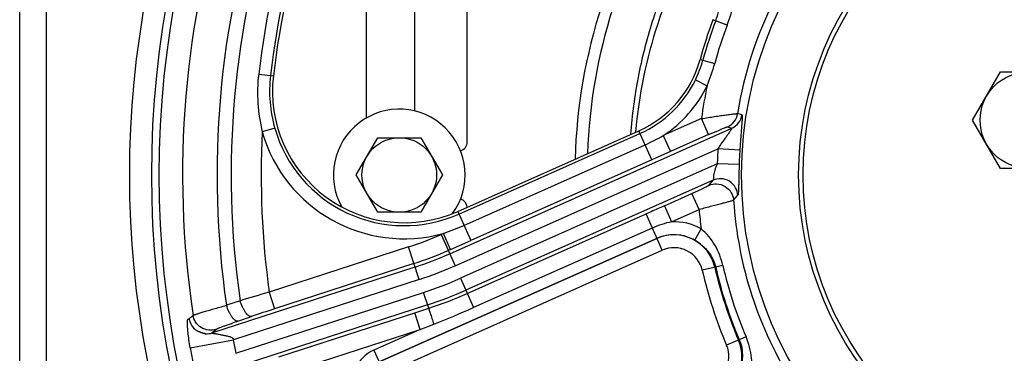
# Model space of a CAD drawing. Extents: x -3136 to 1181, y 8 to 2321.
# Tile 50 of 72: x -974 to -750, y 1130 to 1206. Entities that reach past the tile are written whole.
import ezdxf

# ---------------------------------------------------------------- set-up
doc = ezdxf.new("R2010")
doc.units = 0
doc.header["$LTSCALE"] = 65.395
doc.layers.get('0').update_dxf_attribs({"linetype": 'CONTINUOUS'})

msp = doc.modelspace()

# ---------------------------------------------------------------- linework, layer by layer
at = {"color": 7, "linetype": 'CONTINUOUS'}
for p, q in [((-974.4, 1080.7), (-974.4, 1260.7)), ((-872.4, 1178.2), (-872.4, 1255.7)), ((-895.4, 1183.69), (-895.4, 1228.7)), ((-884.4, 1228.7), (-884.4, 1185.28)), ((-874.59, 1162.39), (-833.32, 1180.77)), ((-932.06, 1134.48), (-932.06, 1134.48))]:
    msp.add_line(p, q, dxfattribs=at)
at = {"color": 9, "linetype": 'CONTINUOUS'}
for p, q in [((-968.4, 1260.7), (-968.4, 1080.7)), ((-813.17, 1204.88), (-816.42, 1206.1)), ((-819.37, 1197.02), (-816.02, 1196.11)), ((-919.94, 1193.66), (-916.59, 1193.27)), ((-820.42, 1192.35), (-817.74, 1191.04)), ((-809.82, 1184.39), (-810.81, 1184.68)), ((-819.04, 1183.54), (-827.74, 1179.67)), ((-817.42, 1179.89), (-819.04, 1183.54)), ((-916.26, 1181.33), (-919.13, 1180.5)), ((-876.4, 1152.74), (-812.14, 1181.35)), ((-874.32, 1161.79), (-833.05, 1180.16)), ((-830.36, 1174.13), (-833.32, 1180.77)), ((-813.12, 1181.66), (-812.14, 1181.35)), ((-827.74, 1179.67), (-826.12, 1176.02)), ((-817.42, 1179.89), (-826.12, 1176.02)), ((-875.18, 1150), (-815.29, 1176.67)), ((-873.17, 1159.21), (-831.9, 1177.58)), ((-826.12, 1176.02), (-830.36, 1174.13)), ((-810.3, 1176.35), (-815.29, 1176.67)), ((-830.36, 1174.13), (-871.63, 1155.76)), ((-815.45, 1173.2), (-873.96, 1147.14)), ((-810.45, 1173.06), (-815.45, 1173.2)), ((-816.38, 1169.5), (-872.74, 1144.4)), ((-817.34, 1168.33), (-816.38, 1169.5)), ((-827.5, 1163.66), (-821.2, 1166.46)), ((-819.58, 1162.81), (-821.2, 1166.46)), ((-811.72, 1164.94), (-810.77, 1166.06)), ((-874.59, 1162.39), (-871.63, 1155.76)), ((-827.5, 1163.66), (-825.87, 1160.01)), ((-825.87, 1160.01), (-819.58, 1162.81)), ((-872.41, 1143.66), (-831.67, 1161.8)), ((-827.99, 1153.53), (-831.67, 1161.8)), ((-830.24, 1158.6), (-870.99, 1140.46)), ((-820.57, 1155.82), (-819.11, 1158.38)), ((-829.19, 1156.24), (-892.49, 1128.06)), ((-892.48, 1128.05), (-829.19, 1156.23)), ((-877.86, 1157.36), (-878.36, 1157.14)), ((-878.36, 1157.14), (-875.18, 1150)), ((-876.24, 1153.7), (-877.86, 1157.36)), ((-876.24, 1153.7), (-871.63, 1155.76)), ((-885.8, 1154.28), (-917.54, 1143.97)), ((-891.28, 1125.35), (-827.99, 1153.53)), ((-883.38, 1146.86), (-885.8, 1154.28)), ((-876.24, 1153.7), (-876.73, 1153.49)), ((-930.58, 1134.67), (-884.31, 1149.71)), ((-884.56, 1150.48), (-916.31, 1140.16)), ((-814.16, 1150.03), (-818.86, 1148.96)), ((-883.38, 1146.86), (-925.71, 1133.1)), ((-873.96, 1147.14), (-870.99, 1140.46)), ((-924.18, 1142.02), (-927.27, 1140.97)), ((-925.12, 1130.03), (-882.37, 1143.91)), ((-917.54, 1143.97), (-916.31, 1140.16)), ((-881.2, 1140.29), (-882.37, 1143.91)), ((-881.45, 1141.06), (-929.74, 1125.37)), ((-884.37, 1139.26), (-881.2, 1140.29)), ((-924.68, 1137.36), (-921.59, 1138.41)), ((-915.31, 1129.2), (-884.37, 1139.26)), ((-883.13, 1135.46), (-884.37, 1139.26)), ((-930.58, 1134.67), (-929.7, 1135.48)), ((-914.08, 1125.4), (-883.13, 1135.46)), ((-883.13, 1135.46), (-893.69, 1130.76)), ((-883.13, 1135.46), (-880.04, 1136.67)), ((-935.52, 1131.28), (-925.71, 1133.1)), ((-808.88, 1133.77), (-813.31, 1131.87)), ((-893.69, 1130.76), (-891.28, 1125.35))]:
    msp.add_line(p, q, dxfattribs=at)
at = {"color": 6, "linetype": 'CONTINUOUS'}
for p, q in [((-757.25, 1183.2), (-750.9, 1194.2)), ((-750.9, 1194.2), (-738.2, 1194.2)), ((-750.9, 1172.2), (-757.25, 1183.2)), ((-897.71, 1170.7), (-892.8, 1179.2)), ((-892.8, 1179.2), (-882.99, 1179.2)), ((-882.99, 1179.2), (-878.08, 1170.7)), ((-738.2, 1172.2), (-750.9, 1172.2)), ((-892.8, 1162.2), (-897.71, 1170.7)), ((-878.08, 1170.7), (-882.99, 1162.2)), ((-882.99, 1162.2), (-892.8, 1162.2))]:
    msp.add_line(p, q, dxfattribs=at)
at = {"color": 7, "linetype": 'CONTINUOUS'}
for points in [[(-932.38, 1134.53), (-932.47, 1134.56), (-932.56, 1134.58), (-932.66, 1134.61), (-932.75, 1134.63), (-932.85, 1134.66), (-932.94, 1134.69), (-933.03, 1134.72), (-933.12, 1134.76), (-933.21, 1134.79), (-933.29, 1134.82), (-933.38, 1134.86), (-933.46, 1134.9), (-933.54, 1134.93), (-933.63, 1134.97), (-933.71, 1135.01), (-933.79, 1135.05), (-933.86, 1135.1), (-933.94, 1135.14), (-934.02, 1135.18), (-934.09, 1135.23), (-934.16, 1135.27), (-934.23, 1135.32), (-934.3, 1135.36), (-934.36, 1135.41), (-934.42, 1135.46), (-934.48, 1135.5), (-934.54, 1135.54), (-934.59, 1135.59), (-934.64, 1135.63), (-934.68, 1135.66), (-934.71, 1135.69), (-934.74, 1135.72), (-934.77, 1135.74), (-934.78, 1135.76), (-934.8, 1135.77)], [(-932.06, 1134.48), (-932.07, 1134.48), (-932.08, 1134.48), (-932.09, 1134.48), (-932.1, 1134.48), (-932.12, 1134.49), (-932.14, 1134.49), (-932.16, 1134.49), (-932.18, 1134.5), (-932.21, 1134.5), (-932.23, 1134.51), (-932.27, 1134.51), (-932.3, 1134.52), (-932.34, 1134.53), (-932.38, 1134.53)]]:
    msp.add_lwpolyline(points, dxfattribs=at)
for radius in [221.42, 87]:
    msp.add_circle((-722.9, 1170.7), radius, dxfattribs=at)
at = {"color": 9, "linetype": 'CONTINUOUS'}
msp.add_circle((-722.9, 1170.7), 219.69, dxfattribs=at)
at = {"color": 6, "linetype": 'CONTINUOUS'}
for centre, radius in [((-722.9, 1170.7), 74), ((-722.9, 1170.7), 73), ((-744.55, 1183.2), 11), ((-887.9, 1170.7), 8.5)]:
    msp.add_circle(centre, radius, dxfattribs=at)
at = {"color": 9, "linetype": 'CONTINUOUS'}
for centre, radius, start, end in [((-722.9, 1170.7), 214.39, 135.4123, 188.5877), ((-722.9, 1170.7), 206.53, 135.724, 188.276), ((-722.9, 1170.7), 203.31, 135.892, 188.108), ((-722.9, 1170.7), 198.37, 150.648, 173.352), ((-722.9, 1170.7), 195.67, 150.648, 173.352), ((-722.89, 1171.49), 122.17, 146.5021, 178.086), ((-839.84, 1214.96), 25.7, 339.2956, 350.026), ((-853.91, 1220.32), 43.57, 339.2424, 346.2848), ((-722.9, 1170.7), 89.01, 153.0407, 170.9593), ((-722.9, 1170.7), 99.33, 159.2633, 164.7367), ((-722.9, 1170.7), 96.53, 159.2633, 164.7367), ((-843.41, 1203.59), 25.59, 333.9499, 344.7285), ((-858.06, 1207.56), 43.57, 337.7153, 344.7575), ((-882.89, 1189.34), 37.3, 173.3469, 193.705), ((-886.82, 1189.82), 30.64, 173.3909, 196.0985), ((-843.49, 1203.6), 25.66, 294, 333.99), ((-843.49, 1203.6), 28.65, 303.3433, 333.99), ((-722.9, 1170.7), 97, 167.8934, 172.3892), ((-814.76, 1185.31), 4, 294.0953, 350.9462), ((-813.77, 1185.01), 4, 294.0954, 351.0377), ((-722.9, 1170.7), 196.47, 177.1388, 187.8196), ((-886.79, 1189.8), 33.65, 196.0355, 285.3802), ((-886.79, 1189.8), 30.66, 196.0356, 294), ((-852.46, 1223.7), 50.5, 294.0293, 299.3149), ((-722.9, 1170.7), 92.58, 176.3004, 178.4538), ((-722.9, 1170.7), 87.59, 176.3004, 178.4538), ((-722.9, 1170.7), 89.01, 183.7114, 212.2886), ((-722.9, 1170.7), 97, 184.6641, 187.2928), ((-825.3, 1147.5), 12.52, 60.3702, 92.603), ((-897.16, 1213.14), 59.03, 289.0835, 293.9849), ((-909.32, 1226.69), 76.14, 288, 294), ((-825.3, 1147.5), 9.56, 60.3702, 114), ((-825.3, 1147.5), 9.56, 12.7617, 114), ((-909.32, 1226.69), 80.13, 288, 294), ((-825.3, 1147.5), 6.6, 12.7617, 114), ((-909.32, 1226.69), 80.95, 288, 294), ((-909.32, 1226.69), 83.94, 288, 294), ((-722.9, 1170.7), 98.4, 192.7617, 203.2383), ((-722.9, 1170.7), 95.44, 192.7617, 203.2383), ((-722.9, 1170.7), 95.25, 192.7617, 203.2383), ((-722.9, 1170.7), 93.58, 192.7617, 203.2383), ((-908.97, 1225.76), 86.06, 288, 294), ((-908.97, 1225.76), 89.05, 288, 294), ((-761.31, 598.48), 567.42, 105.9824, 106.6805), ((-908.91, 1225.65), 89.74, 287.9864, 293.9945), ((-779.98, 720.23), 441.51, 107.986, 108.708), ((-959.54, 1339.34), 217.7, 291.4178, 294.0008), ((-931.8, 1138.49), 4.01, 188.9667, 221.8874), ((-931.79, 1138.5), 4.02, 221.877, 222.2151), ((-931.8, 1138.49), 4.01, 222.2191, 229.7699), ((-931.8, 1138.47), 3.99, 263.8234, 266.3192), ((-931.8, 1138.48), 4, 266.3189, 267.2017), ((-722.9, 1170.7), 206.27, 190.5013, 191.372), ((-819.38, 1129.27), 9.56, 282, 23.2383), ((-722.9, 1170.7), 216.25, 190.5013, 191.372), ((-819.38, 1129.27), 6.6, 282, 23.2383), ((-890.22, 1122.98), 8.52, 114, 195.9177)]:
    msp.add_arc(centre, radius, start, end, dxfattribs=at)
at = {"color": 7, "linetype": 'CONTINUOUS'}
for centre, radius, start, end in [((-722.9, 1170.7), 195, 150.648, 173.352), ((-727.4, 1170.7), 222, 158.0097, 201.9903), ((-722.9, 1170.7), 100, 159.2633, 164.7367), ((-843.49, 1203.6), 25, 294, 344.7367), ((-886.79, 1189.8), 30, 173.352, 294), ((-874.4, 1178.2), 2, 282.5661, 360), ((-874.4, 1163.2), 2, 4.772, 77.4319)]:
    msp.add_arc(centre, radius, start, end, dxfattribs=at)
at = {"color": 6, "linetype": 'CONTINUOUS'}
for centre, radius, start, end in [((-722.9, 1170.7), 125, 145.6526, 178.348), ((-722.9, 1170.7), 111.58, 149.0111, 174.9905), ((-887.9, 1170.7), 15, 324.1114, 209.2245)]:
    msp.add_arc(centre, radius, start, end, dxfattribs=at)
at = {"color": 9, "linetype": 'CONTINUOUS'}
for points, knots in [([(-835.11, 1179.97), (-834.79, 1184.34), (-833.65, 1193.05), (-830.42, 1205.81), (-825.73, 1218.11), (-821.67, 1225.89), (-819.42, 1229.65)], [0, 0, 0, 0, 0.249966, 0.499953, 0.749961, 1, 1, 1, 1]), ([(-819.04, 1183.54), (-818.54, 1183.63), (-817.54, 1183.79), (-816.08, 1184.02), (-814.71, 1184.22), (-813.49, 1184.39), (-812.58, 1184.51), (-811.97, 1184.59), (-811.6, 1184.63), (-811.29, 1184.66), (-811.06, 1184.68), (-810.91, 1184.69), (-810.83, 1184.69), (-810.8, 1184.68)], [0, 0, 0, 0, 0.185569, 0.365243, 0.533091, 0.683179, 0.809729, 0.862485, 0.907421, 0.944015, 0.971832, 0.99055, 1, 1, 1, 1]), ([(-809.82, 1184.39), (-809.81, 1184.38), (-809.8, 1184.37), (-809.78, 1184.3), (-809.76, 1184.17), (-809.76, 1183.96), (-809.77, 1183.66), (-809.79, 1183.3), (-809.82, 1182.88), (-809.85, 1182.39), (-809.91, 1181.65), (-809.99, 1180.62), (-810.1, 1179.28), (-810.21, 1177.84), (-810.27, 1176.85), (-810.3, 1176.35)], [0, 0, 0, 0, 0.002972, 0.007859, 0.024777, 0.051569, 0.087895, 0.133083, 0.186321, 0.246765, 0.313606, 0.46357, 0.631062, 0.811585, 1, 1, 1, 1]), ([(-817.42, 1179.89), (-817.16, 1180.01), (-816.65, 1180.23), (-815.9, 1180.56), (-815.19, 1180.86), (-814.55, 1181.13), (-814.08, 1181.33), (-813.75, 1181.45), (-813.55, 1181.53), (-813.39, 1181.59), (-813.26, 1181.63), (-813.18, 1181.65), (-813.14, 1181.66), (-813.12, 1181.66)], [0, 0, 0, 0, 0.182924, 0.360725, 0.527969, 0.678796, 0.807189, 0.861033, 0.906935, 0.94418, 0.972321, 0.990998, 1, 1, 1, 1]), ([(-812.14, 1181.35), (-812.14, 1181.35), (-812.13, 1181.35), (-812.13, 1181.34), (-812.13, 1181.31), (-812.15, 1181.28), (-812.17, 1181.22), (-812.21, 1181.15), (-812.26, 1181.07), (-812.32, 1180.98), (-812.42, 1180.83), (-812.56, 1180.61), (-812.82, 1180.22), (-813.21, 1179.68), (-813.71, 1178.98), (-814.25, 1178.23), (-814.79, 1177.47), (-815.13, 1176.94), (-815.29, 1176.67)], [0, 0, 0, 0, 0.002255, 0.003994, 0.006489, 0.013936, 0.024697, 0.038689, 0.055728, 0.075603, 0.098097, 0.150098, 0.210135, 0.348475, 0.503378, 0.66785, 0.835542, 1, 1, 1, 1]), ([(-815.45, 1173.2), (-815.57, 1172.97), (-815.77, 1172.52), (-816.01, 1171.85), (-816.17, 1171.24), (-816.27, 1170.69), (-816.31, 1170.24), (-816.33, 1169.88), (-816.33, 1169.66), (-816.35, 1169.52), (-816.38, 1169.5)], [0, 0, 0, 0, 0.200074, 0.383487, 0.549311, 0.69437, 0.81479, 0.906993, 0.967834, 1, 1, 1, 1]), ([(-810.45, 1173.06), (-810.47, 1172.59), (-810.49, 1171.66), (-810.52, 1170.33), (-810.54, 1169.13), (-810.57, 1168.1), (-810.6, 1167.27), (-810.64, 1166.67), (-810.68, 1166.31), (-810.73, 1166.13), (-810.75, 1166.07), (-810.77, 1166.06)], [0, 0, 0, 0, 0.202849, 0.39502, 0.568377, 0.716615, 0.835043, 0.920926, 0.974295, 0.990027, 1, 1, 1, 1]), ([(-810.77, 1166.06), (-810.8, 1166.65), (-811.17, 1167.93), (-812.58, 1169.4), (-814.53, 1169.99), (-815.84, 1169.74), (-816.38, 1169.5)], [0, 0, 0, 0, 0.234751, 0.500148, 0.765439, 1, 1, 1, 1]), ([(-817.34, 1168.33), (-817.35, 1168.32), (-817.38, 1168.29), (-817.46, 1168.24), (-817.56, 1168.18), (-817.77, 1168.07), (-818.1, 1167.9), (-818.58, 1167.67), (-819.16, 1167.39), (-819.8, 1167.1), (-820.49, 1166.78), (-820.96, 1166.57), (-821.2, 1166.46)], [0, 0, 0, 0, 0.011248, 0.031362, 0.060167, 0.097399, 0.195608, 0.321707, 0.470831, 0.637468, 0.815873, 1, 1, 1, 1]), ([(-817.34, 1168.33), (-816.79, 1168.57), (-815.5, 1168.82), (-813.56, 1168.24), (-812.14, 1166.79), (-811.76, 1165.53), (-811.72, 1164.94)], [0, 0, 0, 0, 0.23476, 0.499853, 0.76505, 1, 1, 1, 1]), ([(-811.72, 1164.94), (-811.75, 1164.92), (-811.82, 1164.9), (-811.97, 1164.85), (-812.18, 1164.78), (-812.46, 1164.7), (-812.81, 1164.6), (-813.39, 1164.44), (-814.25, 1164.21), (-815.41, 1163.9), (-816.71, 1163.56), (-818.12, 1163.19), (-819.09, 1162.94), (-819.58, 1162.81)], [0, 0, 0, 0, 0.00998, 0.028909, 0.056629, 0.092866, 0.137258, 0.18937, 0.314668, 0.464047, 0.632076, 0.812814, 1, 1, 1, 1]), ([(-827.5, 1163.66), (-827.85, 1163.5), (-829.24, 1162.88), (-830.63, 1162.26), (-831.67, 1161.8)], [0, 0, 0, 0, 0.253604, 1, 1, 1, 1]), ([(-825.87, 1160.01), (-826.62, 1159.85), (-828.11, 1159.46), (-829.54, 1158.91), (-830.24, 1158.6)], [0, 0, 0, 0, 0.500022, 1, 1, 1, 1]), ([(-814.16, 1150.03), (-814.53, 1151.63), (-815.71, 1154.74), (-817.83, 1157.36), (-819.11, 1158.38)], [0, 0, 0, 0, 0.500809, 1, 1, 1, 1]), ([(-820.57, 1155.82), (-819.98, 1155.47), (-818.85, 1154.69), (-817.44, 1153.24), (-816.38, 1151.55), (-815.94, 1150.3), (-815.79, 1149.66)], [0, 0, 0, 0, 0.258028, 0.50852, 0.754706, 1, 1, 1, 1]), ([(-921.59, 1138.41), (-921.8, 1138.37), (-922.18, 1138.55), (-922.58, 1138.93), (-922.94, 1139.37), (-923.29, 1139.92), (-923.74, 1140.8), (-924.02, 1141.52), (-924.18, 1142.02)], [0, 0, 0, 0, 0.137586, 0.238373, 0.361289, 0.503639, 0.661162, 1, 1, 1, 1]), ([(-934.89, 1138.68), (-934.86, 1138.7), (-934.78, 1138.74), (-934.64, 1138.8), (-934.43, 1138.87), (-934.04, 1139), (-933.42, 1139.2), (-932.52, 1139.48), (-931.43, 1139.8), (-930.16, 1140.16), (-928.76, 1140.56), (-927.78, 1140.83), (-927.27, 1140.97)], [0, 0, 0, 0, 0.012161, 0.032035, 0.059573, 0.094645, 0.186613, 0.305994, 0.450253, 0.616364, 0.800874, 1, 1, 1, 1]), ([(-924.68, 1137.36), (-924.87, 1137.32), (-925.16, 1137.44), (-925.43, 1137.65), (-925.69, 1137.9), (-926.01, 1138.29), (-926.38, 1138.87), (-926.84, 1139.76), (-927.12, 1140.48), (-927.27, 1140.97)], [0, 0, 0, 0, 0.12699, 0.173486, 0.226866, 0.353691, 0.503401, 0.66772, 1, 1, 1, 1]), ([(-881.2, 1140.29), (-881.19, 1140.26), (-881.16, 1140.16), (-881.1, 1139.95), (-880.99, 1139.61), (-880.84, 1139.15), (-880.66, 1138.59), (-880.39, 1137.76), (-880.18, 1137.11), (-880.04, 1136.67)], [0, 0, 0, 0, 0.022805, 0.080833, 0.176067, 0.305093, 0.462114, 0.637203, 1, 1, 1, 1]), ([(-935.52, 1131.28), (-935.63, 1131.9), (-935.83, 1133.06), (-936.03, 1134.64), (-936.12, 1135.77), (-936.16, 1136.51), (-936.17, 1136.93), (-936.16, 1137.27), (-936.13, 1137.53), (-936.09, 1137.71), (-936.05, 1137.82), (-935.97, 1137.88), (-935.9, 1137.87), (-935.84, 1137.85), (-935.79, 1137.85), (-935.77, 1137.86), (-935.76, 1137.87)], [0, 0, 0, 0, 0.274245, 0.509029, 0.693915, 0.767869, 0.829196, 0.878157, 0.915265, 0.941339, 0.958162, 0.969048, 0.979079, 0.989814, 0.994836, 1, 1, 1, 1]), ([(-934.89, 1138.68), (-934.96, 1138.62), (-935.14, 1138.44), (-935.44, 1138.18), (-935.65, 1137.97), (-935.76, 1137.87)], [0, 0, 0, 0, 0.250918, 0.624152, 1, 1, 1, 1]), ([(-929.7, 1135.48), (-930.22, 1135.31), (-931.4, 1135.19), (-933.11, 1135.77), (-934.39, 1137.04), (-934.8, 1138.14), (-934.89, 1138.68)], [0, 0, 0, 0, 0.237569, 0.49968, 0.762004, 1, 1, 1, 1]), ([(-929.7, 1135.48), (-929.69, 1135.49), (-929.64, 1135.52), (-929.54, 1135.58), (-929.41, 1135.64), (-929.15, 1135.75), (-928.74, 1135.92), (-928.14, 1136.14), (-927.42, 1136.41), (-926.59, 1136.71), (-925.67, 1137.03), (-925.02, 1137.25), (-924.68, 1137.36)], [0, 0, 0, 0, 0.012752, 0.033084, 0.060977, 0.096334, 0.188742, 0.308248, 0.452384, 0.618053, 0.801878, 1, 1, 1, 1]), ([(-930.58, 1134.67), (-930.59, 1134.67), (-930.6, 1134.67), (-930.59, 1134.65), (-930.57, 1134.65), (-930.55, 1134.64), (-930.51, 1134.63), (-930.46, 1134.62), (-930.37, 1134.6), (-930.25, 1134.58), (-930.12, 1134.56), (-929.98, 1134.54), (-929.78, 1134.51), (-929.5, 1134.46), (-929.04, 1134.38), (-928.44, 1134.27), (-927.82, 1134.14), (-927.31, 1134.03), (-926.93, 1133.94), (-926.61, 1133.85), (-926.36, 1133.76), (-926.17, 1133.68), (-926.02, 1133.61), (-925.91, 1133.54), (-925.85, 1133.48), (-925.8, 1133.44), (-925.77, 1133.4), (-925.74, 1133.35), (-925.71, 1133.29), (-925.7, 1133.2), (-925.7, 1133.14), (-925.71, 1133.1)], [0, 0, 0, 0, 0.002362, 0.003992, 0.007114, 0.011894, 0.018341, 0.026072, 0.044869, 0.067188, 0.092046, 0.119117, 0.147791, 0.208777, 0.273617, 0.410356, 0.553276, 0.62627, 0.699992, 0.774329, 0.811674, 0.849125, 0.886692, 0.905501, 0.92434, 0.933784, 0.943217, 0.952674, 0.96214, 0.981058, 1, 1, 1, 1]), ([(-810.42, 1133.12), (-810.16, 1132.51), (-809.78, 1131.24), (-809.65, 1129.25), (-809.93, 1127.24), (-810.38, 1125.95), (-810.67, 1125.32)], [0, 0, 0, 0, 0.245286, 0.491478, 0.741968, 1, 1, 1, 1]), ([(-807.98, 1124.1), (-807.54, 1125.68), (-807.36, 1129.05), (-808.24, 1132.26), (-808.88, 1133.77)], [0, 0, 0, 0, 0.499185, 1, 1, 1, 1])]:
    msp.add_open_spline(points, degree=3, knots=knots, dxfattribs=at)
msp.add_open_spline([(-932, 1134.49), (-931.52, 1134.46), (-931.04, 1134.53), (-930.58, 1134.67)], degree=3, dxfattribs=at)

doc.saveas('drawing.dxf')
